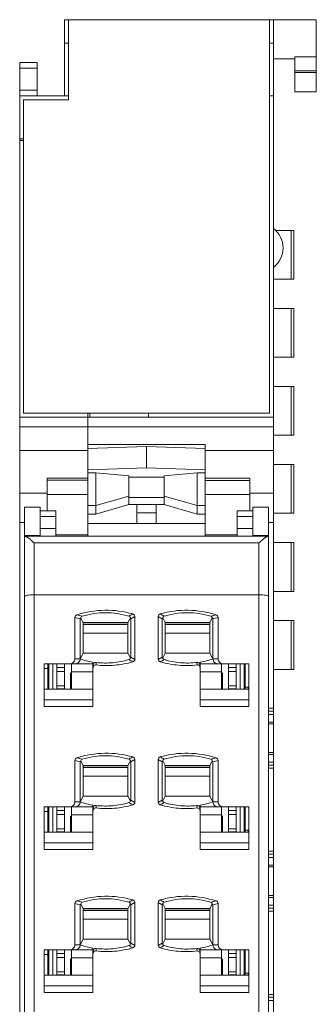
# Model space of a CAD drawing. Header units: inches. Extents: x 455 to 952, y 159 to 508.
# Tile 6 of 12: x 667 to 682, y 330 to 380. Entities that reach past the tile are written whole.
import ezdxf

# ---------------------------------------------------------------- set-up
doc = ezdxf.new("R2010")
doc.units = ezdxf.units.IN
doc.header["$LTSCALE"] = 23.1
doc.header["$MEASUREMENT"] = 0
doc.layers.get('0').update_dxf_attribs({"lineweight": 18})
for name, color, linetype, lineweight in [('1_12_1_1', 7, 'Continuous', 18), ('1_13_1_1', 7, 'Continuous', 18), ('1_14_1_1', 7, 'Continuous', 18), ('1_2', 7, 'Continuous', 18), ('1_20', 7, 'Continuous', 18), ('1_27', 7, 'Continuous', 18), ('1_28', 7, 'Continuous', 18), ('1_29', 7, 'Continuous', 18), ('1_30', 7, 'Continuous', 18), ('1_32', 7, 'Continuous', 18), ('1_33', 7, 'Continuous', 18), ('1_34', 7, 'Continuous', 18), ('1_42_1_1', 7, 'Continuous', 18), ('1_43_1', 7, 'Continuous', 18), ('1_44_1_1', 7, 'Continuous', 18), ('1_46', 7, 'Continuous', 18), ('1_47', 7, 'Continuous', 18), ('1_48', 7, 'Continuous', 18), ('1_49', 7, 'Continuous', 18), ('1_6', 7, 'Continuous', 18)]:
    doc.layers.add(name, color=color, linetype=linetype, lineweight=lineweight)

msp = doc.modelspace()

# ---------------------------------------------------------------- linework, layer by layer
at = {"color": 7, "linetype": 'Continuous'}
for p, q in [((669.403, 376.178), (669.403, 380.078)), ((669.403, 380.078), (682.303, 380.078)), ((669.603, 375.978), (669.603, 380.078)), ((679.903, 380.078), (679.903, 359.904)), ((680.103, 281.078), (680.103, 380.078)), ((682.303, 376.378), (682.303, 380.078)), ((669.603, 378.878), (669.403, 378.878)), ((680.103, 378.878), (679.903, 378.878)), ((680.103, 378.078), (681.203, 378.078)), ((681.203, 376.378), (681.203, 378.17)), ((681.203, 378.17), (682.303, 378.17)), ((667.103, 281.278), (667.103, 377.878)), ((668.003, 377.878), (667.103, 377.878)), ((668.003, 377.585), (667.103, 377.585)), ((668.003, 376.178), (668.003, 377.878)), ((681.203, 377.463), (682.303, 377.463)), ((682.303, 377.378), (681.203, 377.378)), ((668.003, 376.47), (667.103, 376.47)), ((669.603, 376.178), (667.103, 376.178)), ((667.303, 359.904), (667.303, 375.978)), ((667.303, 375.978), (669.603, 375.978)), ((680.103, 376.178), (679.903, 376.178)), ((682.303, 376.378), (681.203, 376.378)), ((667.103, 373.978), (667.303, 373.978)), ((667.303, 373.878), (667.103, 373.878)), ((679.903, 359.904), (667.303, 359.904)), ((670.603, 358.299), (670.603, 359.904)), ((670.703, 359.704), (670.703, 359.904)), ((673.703, 359.704), (673.703, 359.904)), ((667.103, 359.704), (680.103, 359.704)), ((667.103, 359.204), (680.103, 359.204)), ((667.103, 357.998), (670.603, 357.998)), ((676.603, 357.997), (680.103, 357.997)), ((668.503, 354.91), (668.503, 356.579)), ((668.503, 356.578), (670.603, 356.578)), ((668.503, 356.468), (670.603, 356.468)), ((676.603, 356.579), (678.903, 356.579)), ((676.603, 356.466), (678.903, 356.466)), ((678.903, 356.579), (678.903, 354.91)), ((668.503, 355.813), (667.103, 355.813)), ((678.903, 355.813), (680.103, 355.813)), ((668.503, 355.748), (670.603, 355.748)), ((676.603, 355.748), (678.903, 355.748)), ((667.353, 354.299), (667.103, 354.299)), ((679.853, 354.299), (680.103, 354.299)), ((680.103, 344.783), (679.853, 344.783)), ((679.853, 344.632), (680.103, 344.632)), ((679.853, 344.469), (680.103, 344.469)), ((680.103, 344.075), (679.853, 344.075)), ((680.103, 343.983), (679.853, 343.983)), ((680.103, 342.511), (679.853, 342.511)), ((679.853, 342.419), (680.103, 342.419)), ((680.103, 342.025), (679.853, 342.025)), ((679.853, 341.862), (680.103, 341.862)), ((680.103, 341.711), (679.853, 341.711)), ((680.103, 337.453), (679.853, 337.453)), ((679.853, 337.302), (680.103, 337.302)), ((679.853, 337.139), (680.103, 337.139)), ((680.103, 336.745), (679.853, 336.745)), ((680.103, 336.653), (679.853, 336.653)), ((680.103, 335.181), (679.853, 335.181)), ((679.853, 335.089), (680.103, 335.089)), ((680.103, 334.695), (679.853, 334.695)), ((679.853, 334.532), (680.103, 334.532)), ((680.103, 334.381), (679.853, 334.381)), ((680.103, 330.123), (679.853, 330.123)), ((679.853, 329.972), (680.103, 329.972)), ((679.853, 329.809), (680.103, 329.809))]:
    msp.add_line(p, q, dxfattribs=at)
msp.add_arc((679.353, 368.378), 1.25, 306.8699, 53.1301, dxfattribs=at)
at = {"layer": '1_12_1_1', "color": 7, "linetype": 'Continuous'}
for p, q in [((681.158, 357.278), (680.103, 357.278)), ((681.022, 354.778), (681.022, 357.278)), ((681.158, 357.278), (681.158, 354.778)), ((680.103, 354.778), (681.158, 354.778))]:
    msp.add_line(p, q, dxfattribs=at)
at = {"layer": '1_13_1_1', "color": 7, "linetype": 'Continuous'}
for p, q in [((681.158, 349.278), (680.103, 349.278)), ((681.022, 346.778), (681.022, 349.278)), ((681.158, 349.278), (681.158, 346.778)), ((680.103, 346.778), (681.158, 346.778))]:
    msp.add_line(p, q, dxfattribs=at)
at = {"layer": '1_14_1_1', "color": 7, "linetype": 'Continuous'}
for p, q in [((681.158, 369.278), (680.201, 369.278)), ((681.022, 366.778), (681.022, 369.278)), ((681.158, 369.278), (681.158, 366.778)), ((680.103, 366.778), (681.158, 366.778))]:
    msp.add_line(p, q, dxfattribs=at)
at = {"layer": '1_2', "color": 7, "linetype": 'Continuous'}
for p, q in [((676.853, 349.168), (674.553, 349.168)), ((677.803, 347.057), (677.803, 345.768)), ((677.803, 346.869), (678.203, 346.869)), ((678.203, 345.768), (678.203, 347.057)), ((678.203, 346.677), (677.803, 346.677)), ((677.803, 345.932), (678.203, 345.932)), ((678.203, 345.775), (677.803, 345.775))]:
    msp.add_line(p, q, dxfattribs=at)
at = {"layer": '1_20', "color": 7, "linetype": 'Continuous'}
for p, q in [((670.353, 341.747), (672.653, 341.747)), ((672.653, 341.301), (670.353, 341.301)), ((669.753, 339.727), (669.753, 338.438)), ((669.753, 339.328), (670.853, 339.328))]:
    msp.add_line(p, q, dxfattribs=at)
at = {"layer": '1_27', "color": 7, "linetype": 'Continuous'}
for p, q in [((667.353, 353.633), (667.353, 355.085)), ((668.153, 355.085), (667.353, 355.085)), ((668.153, 353.598), (668.153, 355.085)), ((668.153, 354.91), (668.953, 354.91)), ((668.953, 353.598), (668.953, 354.91)), ((678.253, 354.91), (678.253, 353.598)), ((678.253, 354.91), (679.053, 354.91)), ((679.053, 355.085), (679.053, 353.598)), ((679.053, 355.085), (679.853, 355.085)), ((679.853, 355.085), (679.853, 353.633)), ((668.153, 354.621), (668.953, 354.621)), ((678.253, 354.621), (679.053, 354.621)), ((668.953, 354), (668.153, 354)), ((679.053, 354), (678.253, 354)), ((667.353, 353.633), (667.357, 353.598)), ((668.153, 353.633), (667.353, 353.633)), ((668.953, 353.668), (670.603, 353.668)), ((676.603, 353.668), (678.253, 353.668)), ((679.053, 353.633), (679.853, 353.633)), ((679.85, 353.598), (679.853, 353.633)), ((668.353, 346.823), (668.603, 346.823)), ((668.553, 347.057), (668.553, 345.768)), ((678.653, 345.768), (678.653, 347.057)), ((678.653, 345.868), (678.853, 345.868)), ((678.803, 345.768), (678.803, 345.868)), ((668.553, 339.727), (668.553, 338.438)), ((678.653, 338.438), (678.653, 339.727)), ((668.353, 339.493), (668.603, 339.493)), ((678.653, 338.538), (678.853, 338.538)), ((678.803, 338.438), (678.803, 338.538)), ((668.353, 332.163), (668.603, 332.163)), ((668.553, 332.397), (668.553, 331.108)), ((678.653, 331.108), (678.653, 332.397)), ((678.653, 331.208), (678.853, 331.208)), ((678.803, 331.108), (678.803, 331.208))]:
    msp.add_line(p, q, dxfattribs=at)
at = {"layer": '1_28', "color": 7, "linetype": 'Continuous'}
for p, q in [((670.353, 349.077), (672.653, 349.077)), ((672.653, 348.631), (670.353, 348.631)), ((669.753, 347.057), (669.753, 345.768)), ((669.753, 346.658), (670.853, 346.658))]:
    msp.add_line(p, q, dxfattribs=at)
at = {"layer": '1_29', "color": 7, "linetype": 'Continuous'}
for p, q in [((674.553, 349.077), (676.853, 349.077)), ((676.853, 348.631), (674.553, 348.631)), ((677.453, 345.768), (677.453, 347.057)), ((676.353, 346.658), (677.453, 346.658))]:
    msp.add_line(p, q, dxfattribs=at)
at = {"layer": '1_30', "color": 7, "linetype": 'Continuous'}
for p, q in [((672.653, 349.168), (670.353, 349.168)), ((669.003, 345.768), (669.003, 347.057)), ((669.003, 346.869), (669.403, 346.869)), ((669.403, 345.768), (669.403, 347.057)), ((669.403, 346.677), (669.003, 346.677)), ((669.003, 345.932), (669.403, 345.932)), ((669.003, 345.775), (669.403, 345.775))]:
    msp.add_line(p, q, dxfattribs=at)
at = {"layer": '1_32', "color": 7, "linetype": 'Continuous'}
for p, q in [((674.553, 341.747), (676.853, 341.747)), ((676.853, 341.301), (674.553, 341.301)), ((677.453, 338.438), (677.453, 339.727)), ((676.353, 339.328), (677.453, 339.328))]:
    msp.add_line(p, q, dxfattribs=at)
at = {"layer": '1_33', "color": 7, "linetype": 'Continuous'}
for p, q in [((670.353, 334.417), (672.653, 334.417)), ((672.653, 333.971), (670.353, 333.971)), ((669.753, 332.397), (669.753, 331.108)), ((669.753, 331.998), (670.853, 331.998))]:
    msp.add_line(p, q, dxfattribs=at)
at = {"layer": '1_34', "color": 7, "linetype": 'Continuous'}
for p, q in [((674.553, 334.417), (676.853, 334.417)), ((676.853, 333.971), (674.553, 333.971)), ((677.453, 331.108), (677.453, 332.397)), ((676.353, 331.998), (677.453, 331.998))]:
    msp.add_line(p, q, dxfattribs=at)
at = {"layer": '1_42_1_1', "color": 7, "linetype": 'Continuous'}
for p, q in [((681.158, 361.278), (680.103, 361.278)), ((681.022, 358.778), (681.022, 361.278)), ((681.158, 361.278), (681.158, 358.778)), ((680.103, 358.778), (681.158, 358.778))]:
    msp.add_line(p, q, dxfattribs=at)
at = {"layer": '1_43_1', "color": 7, "linetype": 'Continuous'}
for p, q in [((681.158, 353.278), (680.103, 353.278)), ((681.022, 350.778), (681.022, 353.278)), ((681.158, 353.278), (681.158, 350.778)), ((680.103, 350.778), (681.158, 350.778))]:
    msp.add_line(p, q, dxfattribs=at)
at = {"layer": '1_44_1_1', "color": 7, "linetype": 'Continuous'}
for p, q in [((681.158, 365.278), (680.103, 365.278)), ((681.022, 362.778), (681.022, 365.278)), ((681.158, 365.278), (681.158, 362.778)), ((680.103, 362.778), (681.158, 362.778))]:
    msp.add_line(p, q, dxfattribs=at)
at = {"layer": '1_46', "color": 7, "linetype": 'Continuous'}
for p, q in [((676.853, 334.508), (674.553, 334.508)), ((677.803, 332.397), (677.803, 331.108)), ((677.803, 332.209), (678.203, 332.209)), ((678.203, 331.108), (678.203, 332.397)), ((678.203, 332.017), (677.803, 332.017)), ((677.803, 331.272), (678.203, 331.272)), ((678.203, 331.115), (677.803, 331.115))]:
    msp.add_line(p, q, dxfattribs=at)
at = {"layer": '1_47', "color": 7, "linetype": 'Continuous'}
for p, q in [((672.653, 334.508), (670.353, 334.508)), ((669.003, 331.108), (669.003, 332.397)), ((669.003, 332.209), (669.403, 332.209)), ((669.403, 331.108), (669.403, 332.397)), ((669.403, 332.017), (669.003, 332.017)), ((669.003, 331.272), (669.403, 331.272)), ((669.003, 331.115), (669.403, 331.115))]:
    msp.add_line(p, q, dxfattribs=at)
at = {"layer": '1_48', "color": 7, "linetype": 'Continuous'}
for p, q in [((676.853, 341.838), (674.553, 341.838)), ((677.803, 339.727), (677.803, 338.438)), ((678.203, 338.438), (678.203, 339.727)), ((677.803, 339.539), (678.203, 339.539)), ((678.203, 339.347), (677.803, 339.347)), ((677.803, 338.602), (678.203, 338.602)), ((678.203, 338.445), (677.803, 338.445))]:
    msp.add_line(p, q, dxfattribs=at)
at = {"layer": '1_49', "color": 7, "linetype": 'Continuous'}
for p, q in [((672.653, 341.838), (670.353, 341.838)), ((669.003, 338.438), (669.003, 339.727)), ((669.403, 338.438), (669.403, 339.727)), ((669.003, 339.539), (669.403, 339.539)), ((669.403, 339.347), (669.003, 339.347)), ((669.003, 338.602), (669.403, 338.602)), ((669.003, 338.445), (669.403, 338.445))]:
    msp.add_line(p, q, dxfattribs=at)
at = {"layer": '1_6', "color": 7, "linetype": 'Continuous'}
for p, q in [((670.603, 353.598), (670.603, 358.299)), ((670.603, 358.299), (676.603, 358.299)), ((673.603, 358.195), (670.603, 358.098)), ((673.603, 357.103), (673.603, 358.195)), ((676.603, 358.098), (673.603, 358.195)), ((676.603, 353.598), (676.603, 358.299)), ((673.603, 357.103), (670.603, 357.006)), ((671.003, 356.86), (670.603, 356.86)), ((671.003, 354.729), (671.003, 356.86)), ((672.703, 356.698), (671.003, 356.86)), ((676.603, 357.006), (673.603, 357.103)), ((676.203, 356.86), (674.503, 356.698)), ((676.203, 356.86), (676.203, 354.729)), ((676.603, 356.86), (676.203, 356.86)), ((672.703, 355.225), (672.703, 356.698)), ((672.703, 356.632), (674.503, 356.632)), ((674.503, 355.225), (674.503, 356.698)), ((672.703, 355.664), (671.003, 355.179)), ((674.503, 355.59), (672.703, 355.59)), ((676.203, 355.179), (674.503, 355.664)), ((671.003, 355.179), (670.603, 355.179)), ((671.003, 354.729), (672.703, 355.225)), ((674.503, 355.225), (672.703, 355.225)), ((673.103, 355.225), (673.103, 354.253)), ((674.103, 354.804), (673.103, 354.804)), ((674.103, 354.253), (674.103, 355.225)), ((674.503, 355.225), (676.203, 354.729)), ((676.603, 355.179), (676.203, 355.179)), ((670.603, 354.729), (671.003, 354.729)), ((676.203, 354.729), (676.603, 354.729)), ((676.603, 354.253), (670.603, 354.253)), ((667.353, 353.598), (679.853, 353.598)), ((667.353, 283.979), (667.353, 353.597)), ((679.853, 283.979), (679.853, 353.597)), ((667.853, 353.256), (667.853, 285.57)), ((679.353, 353.256), (667.853, 353.256)), ((679.353, 285.57), (679.353, 353.256)), ((679.353, 350.598), (667.853, 350.598)), ((669.937, 347.312), (669.937, 349.441)), ((669.937, 349.441), (670.203, 349.376)), ((670.203, 347.312), (670.203, 349.376)), ((670.24, 349.399), (670.353, 349.175)), ((672.653, 349.175), (672.774, 349.415)), ((672.803, 349.377), (673.003, 349.494)), ((672.803, 349.377), (672.803, 347.407)), ((673.003, 349.494), (673.003, 347.29)), ((674.203, 347.291), (674.203, 349.495)), ((674.203, 349.495), (674.403, 349.377)), ((674.403, 347.407), (674.403, 349.377)), ((674.433, 349.415), (674.553, 349.175)), ((676.853, 349.175), (676.967, 349.399)), ((677.003, 349.376), (677.27, 349.441)), ((677.003, 349.376), (677.003, 347.312)), ((677.27, 349.441), (677.27, 347.312)), ((670.353, 347.61), (670.353, 349.175)), ((672.653, 349.175), (670.353, 349.175)), ((672.653, 349.175), (672.653, 347.61)), ((674.553, 347.61), (674.553, 349.175)), ((674.553, 349.175), (676.853, 349.175)), ((676.853, 349.175), (676.853, 347.61)), ((669.937, 347.312), (670.203, 347.312)), ((670.353, 347.61), (670.203, 347.312)), ((670.353, 347.61), (672.653, 347.61)), ((672.774, 347.369), (672.653, 347.61)), ((673.003, 347.29), (672.803, 347.407)), ((674.403, 347.407), (674.203, 347.291)), ((674.553, 347.61), (674.433, 347.369)), ((674.553, 347.61), (676.853, 347.61)), ((677.003, 347.312), (676.853, 347.61)), ((677.003, 347.312), (677.27, 347.312)), ((668.353, 344.878), (668.353, 347.057)), ((668.353, 347.057), (670.853, 347.057)), ((668.603, 345.768), (668.603, 347.057)), ((668.803, 347.057), (668.803, 345.768)), ((670.853, 344.878), (670.853, 347.155)), ((670.855, 346.85), (670.857, 346.864)), ((670.862, 346.997), (670.858, 346.968)), ((670.858, 346.968), (670.858, 346.966)), ((670.86, 346.968), (670.86, 346.864)), ((671.014, 347.003), (671.022, 347.131)), ((676.195, 347.008), (676.183, 347.137)), ((676.337, 346.917), (676.351, 346.864)), ((676.35, 346.864), (676.352, 346.846)), ((676.353, 346.859), (676.353, 347.155)), ((676.353, 347.057), (678.853, 347.057)), ((676.353, 344.878), (676.353, 346.854)), ((678.403, 345.768), (678.403, 347.057)), ((678.603, 347.057), (678.603, 345.768)), ((678.853, 347.057), (678.853, 344.878)), ((669.703, 346.568), (669.753, 346.618)), ((669.703, 346.568), (669.703, 345.768)), ((669.753, 346.519), (669.703, 346.47)), ((677.453, 346.618), (677.503, 346.568)), ((677.503, 346.47), (677.453, 346.519)), ((677.503, 345.768), (677.503, 346.568)), ((670.853, 345.768), (668.353, 345.768)), ((669.703, 345.944), (669.753, 345.993)), ((678.853, 345.768), (676.353, 345.768)), ((677.453, 345.993), (677.503, 345.944)), ((670.853, 345.215), (668.353, 345.215)), ((678.853, 345.215), (676.353, 345.215)), ((670.853, 344.878), (668.353, 344.878)), ((678.853, 344.878), (676.353, 344.878)), ((672.803, 342.047), (673.003, 342.164)), ((673.003, 342.164), (673.003, 339.96)), ((674.203, 339.961), (674.203, 342.165)), ((674.203, 342.165), (674.403, 342.047)), ((669.937, 339.982), (669.937, 342.111)), ((669.937, 342.111), (670.203, 342.046)), ((670.203, 339.982), (670.203, 342.046)), ((670.24, 342.07), (670.353, 341.845)), ((670.353, 340.28), (670.353, 341.845)), ((672.653, 341.845), (670.353, 341.845)), ((672.653, 341.845), (672.774, 342.085)), ((672.653, 341.845), (672.653, 340.28)), ((672.803, 342.047), (672.803, 340.077)), ((674.403, 340.077), (674.403, 342.047)), ((674.433, 342.085), (674.553, 341.845)), ((674.553, 340.28), (674.553, 341.845)), ((674.553, 341.845), (676.853, 341.845)), ((676.853, 341.845), (676.967, 342.069)), ((676.853, 341.845), (676.853, 340.28)), ((677.003, 342.046), (677.27, 342.111)), ((677.003, 342.046), (677.003, 339.982)), ((677.27, 342.111), (677.27, 339.982)), ((670.353, 340.28), (670.203, 339.982)), ((670.353, 340.28), (672.653, 340.28)), ((672.774, 340.039), (672.653, 340.28)), ((674.553, 340.28), (674.433, 340.039)), ((674.553, 340.28), (676.853, 340.28)), ((677.003, 339.982), (676.853, 340.28)), ((668.353, 337.548), (668.353, 339.727)), ((668.353, 339.727), (670.853, 339.727)), ((668.603, 338.438), (668.603, 339.727)), ((668.803, 339.727), (668.803, 338.438)), ((669.937, 339.982), (670.203, 339.982)), ((670.853, 337.548), (670.853, 339.825)), ((670.862, 339.667), (670.858, 339.638)), ((670.858, 339.638), (670.858, 339.636)), ((670.86, 339.638), (670.86, 339.534)), ((671.014, 339.673), (671.022, 339.801)), ((673.003, 339.96), (672.803, 340.077)), ((674.403, 340.077), (674.203, 339.961)), ((676.195, 339.678), (676.183, 339.807)), ((676.353, 339.529), (676.353, 339.825)), ((678.853, 339.727), (676.353, 339.727)), ((677.003, 339.982), (677.27, 339.982)), ((678.403, 338.438), (678.403, 339.727)), ((678.603, 339.727), (678.603, 338.438)), ((678.853, 339.727), (678.853, 337.548)), ((669.703, 339.238), (669.753, 339.288)), ((669.703, 339.238), (669.703, 338.438)), ((669.753, 339.189), (669.703, 339.14)), ((670.855, 339.52), (670.857, 339.534)), ((676.337, 339.587), (676.351, 339.534)), ((676.35, 339.534), (676.352, 339.516)), ((676.353, 337.548), (676.353, 339.524)), ((677.453, 339.288), (677.503, 339.238)), ((677.503, 339.14), (677.453, 339.189)), ((677.503, 338.438), (677.503, 339.238)), ((669.703, 338.614), (669.753, 338.663)), ((677.453, 338.663), (677.503, 338.614)), ((670.853, 338.438), (668.353, 338.438)), ((678.853, 338.438), (676.353, 338.438)), ((670.853, 337.885), (668.353, 337.885)), ((678.853, 337.885), (676.353, 337.885)), ((670.853, 337.548), (668.353, 337.548)), ((678.853, 337.548), (676.353, 337.548)), ((669.937, 332.652), (669.937, 334.781)), ((669.937, 334.781), (670.203, 334.716)), ((670.203, 332.652), (670.203, 334.716)), ((670.24, 334.74), (670.353, 334.515)), ((672.653, 334.515), (672.774, 334.755)), ((672.803, 334.717), (673.003, 334.834)), ((672.803, 334.717), (672.803, 332.747)), ((673.003, 334.834), (673.003, 332.63)), ((674.203, 332.631), (674.203, 334.835)), ((674.203, 334.835), (674.403, 334.717)), ((674.403, 332.747), (674.403, 334.717)), ((674.433, 334.755), (674.553, 334.515)), ((676.853, 334.515), (676.967, 334.739)), ((677.003, 334.716), (677.27, 334.781)), ((677.003, 334.716), (677.003, 332.652)), ((677.27, 334.781), (677.27, 332.652)), ((670.353, 332.95), (670.353, 334.515)), ((672.653, 334.515), (670.353, 334.515)), ((672.653, 334.515), (672.653, 332.95)), ((674.553, 332.95), (674.553, 334.515)), ((674.553, 334.515), (676.853, 334.515)), ((676.853, 334.515), (676.853, 332.95)), ((669.937, 332.652), (670.203, 332.652)), ((670.353, 332.95), (670.203, 332.652)), ((670.353, 332.95), (672.653, 332.95)), ((672.774, 332.709), (672.653, 332.95)), ((673.003, 332.63), (672.803, 332.747)), ((674.403, 332.747), (674.203, 332.631)), ((674.553, 332.95), (674.433, 332.709)), ((674.553, 332.95), (676.853, 332.95)), ((677.003, 332.652), (676.853, 332.95)), ((677.003, 332.652), (677.27, 332.652)), ((668.353, 330.218), (668.353, 332.397)), ((668.353, 332.397), (670.853, 332.397)), ((668.603, 331.108), (668.603, 332.397)), ((668.803, 332.397), (668.803, 331.108)), ((670.853, 330.218), (670.853, 332.495)), ((670.855, 332.19), (670.857, 332.204)), ((670.862, 332.337), (670.858, 332.308)), ((670.858, 332.308), (670.858, 332.306)), ((670.86, 332.308), (670.86, 332.204)), ((671.014, 332.343), (671.022, 332.471)), ((676.195, 332.348), (676.183, 332.477)), ((676.337, 332.257), (676.351, 332.204)), ((676.35, 332.204), (676.352, 332.186)), ((676.353, 332.199), (676.353, 332.495)), ((678.853, 332.397), (676.353, 332.397)), ((676.353, 330.218), (676.353, 332.194)), ((678.403, 331.108), (678.403, 332.397)), ((678.603, 332.397), (678.603, 331.108)), ((678.853, 332.397), (678.853, 330.218)), ((669.703, 331.908), (669.753, 331.958)), ((669.703, 331.908), (669.703, 331.108)), ((669.753, 331.859), (669.703, 331.81)), ((677.453, 331.958), (677.503, 331.908)), ((677.503, 331.81), (677.453, 331.859)), ((677.503, 331.108), (677.503, 331.908)), ((670.853, 331.108), (668.353, 331.108)), ((669.703, 331.284), (669.753, 331.333)), ((678.853, 331.108), (676.353, 331.108)), ((677.453, 331.333), (677.503, 331.284)), ((670.853, 330.555), (668.353, 330.555)), ((678.853, 330.555), (676.353, 330.555)), ((670.853, 330.218), (668.353, 330.218)), ((678.853, 330.218), (676.353, 330.218))]:
    msp.add_line(p, q, dxfattribs=at)
for centre, radius, start, end in [((647.231, 252.908), 99.315, 76.56453, 76.72466), ((678.689, 339.257), 11.87, 119.1853, 120.2939), ((668.098, 338.537), 12.704, 59.713, 60.7483), ((700.231, 251.965), 100.291, 103.29321, 103.45176), ((671.499, 351.23), 4.126, 251.7063, 261.0037), ((677.922, 356.284), 10.41, 239.8992, 241.1692), ((669.322, 356.161), 10.284, 298.9803, 300.2625), ((675.708, 351.23), 4.126, 278.9967, 288.2943), ((676.151, 346.968), 0.196, 359.9316, 11.2851), ((647.231, 245.578), 99.315, 76.56453, 76.72466), ((678.689, 331.927), 11.87, 119.1853, 120.2939), ((668.098, 331.207), 12.704, 59.713, 60.7483), ((700.231, 244.635), 100.291, 103.29321, 103.45176), ((671.499, 343.9), 4.126, 251.7063, 261.0037), ((677.922, 348.954), 10.41, 239.8992, 241.1692), ((669.322, 348.831), 10.284, 298.9803, 300.2625), ((676.151, 339.638), 0.196, 359.9316, 11.2851), ((675.708, 343.9), 4.126, 278.9967, 288.2943), ((647.231, 238.248), 99.315, 76.56453, 76.72466), ((678.689, 324.597), 11.87, 119.1853, 120.2939), ((668.098, 323.877), 12.704, 59.713, 60.7483), ((700.231, 237.305), 100.291, 103.29321, 103.45176), ((671.499, 336.57), 4.126, 251.7063, 261.0037), ((677.922, 341.624), 10.41, 239.8992, 241.1692), ((669.322, 341.501), 10.284, 298.9803, 300.2625), ((675.708, 336.57), 4.126, 278.9967, 288.2943), ((676.151, 332.308), 0.196, 359.9316, 11.2851)]:
    msp.add_arc(centre, radius, start, end, dxfattribs=at)
for points, knots in [([(667.853, 353.256), (667.808, 353.299), (667.72, 353.379), (667.591, 353.484), (667.49, 353.554), (667.421, 353.588), (667.392, 353.598), (667.379, 353.598)], [0, 0, 0, 0, 0.1873184, 0.3578833, 0.4990194, 0.5525069, 0.5903335, 0.5903335, 0.5903335, 0.5903335]), ([(679.353, 353.256), (679.399, 353.299), (679.487, 353.379), (679.616, 353.484), (679.716, 353.554), (679.785, 353.588), (679.815, 353.598), (679.828, 353.598)], [0, 0, 0, 0, 0.1873198, 0.3578804, 0.4990126, 0.5525067, 0.5903409, 0.5903409, 0.5903409, 0.5903409]), ([(667.853, 350.598), (667.789, 350.598), (667.67, 350.594), (667.516, 350.579), (667.415, 350.558), (667.366, 350.537), (667.353, 350.523), (667.353, 350.516)], [0, 0, 0, 0, 0.1928202, 0.3562709, 0.4672725, 0.499276, 0.5176703, 0.5176703, 0.5176703, 0.5176703]), ([(679.853, 350.516), (679.853, 350.523), (679.841, 350.537), (679.792, 350.558), (679.691, 350.579), (679.536, 350.594), (679.417, 350.598), (679.353, 350.598)], [0, 0, 0, 0, 0.0183935, 0.050396, 0.1613998, 0.3248553, 0.5176704, 0.5176704, 0.5176704, 0.5176704]), ([(672.901, 349.62), (672.437, 349.754), (671.463, 349.884), (670.495, 349.719), (670.036, 349.569)], [0, 0, 0, 0, 1.452672, 2.905342, 2.905342, 2.905342, 2.905342]), ([(677.17, 349.569), (676.711, 349.719), (675.743, 349.884), (674.77, 349.754), (674.306, 349.62)], [0, 0, 0, 0, 1.452598, 2.905198, 2.905198, 2.905198, 2.905198]), ([(670.036, 349.569), (670.009, 349.56), (669.958, 349.528), (669.936, 349.469), (669.937, 349.441)], [0, 0, 0, 0, 0.0866371, 0.1727251, 0.1727251, 0.1727251, 0.1727251]), ([(670.24, 349.399), (670.234, 349.398), (670.219, 349.397), (670.204, 349.385), (670.203, 349.376)], [0, 0, 0, 0, 0.01981132, 0.04625929, 0.04625929, 0.04625929, 0.04625929]), ([(670.24, 349.399), (670.237, 349.418), (670.239, 349.466), (670.281, 349.497), (670.306, 349.505)], [0, 0, 0, 0, 0.0561297, 0.1368408, 0.1368408, 0.1368408, 0.1368408]), ([(670.306, 349.505), (670.693, 349.621), (671.504, 349.741), (672.315, 349.622), (672.701, 349.506)], [0, 0, 0, 0, 1.213604, 2.427209, 2.427209, 2.427209, 2.427209]), ([(672.701, 349.506), (672.724, 349.5), (672.762, 349.474), (672.773, 349.432), (672.774, 349.415)], [0, 0, 0, 0, 0.0723202, 0.1238918, 0.1238918, 0.1238918, 0.1238918]), ([(672.803, 349.377), (672.803, 349.388), (672.795, 349.405), (672.779, 349.413), (672.774, 349.415)], [0, 0, 0, 0, 0.03178692, 0.05082909, 0.05082909, 0.05082909, 0.05082909]), ([(673.003, 349.494), (673.003, 349.522), (672.98, 349.581), (672.928, 349.612), (672.901, 349.62)], [0, 0, 0, 0, 0.086616, 0.1735291, 0.1735291, 0.1735291, 0.1735291]), ([(674.306, 349.62), (674.279, 349.612), (674.227, 349.581), (674.204, 349.523), (674.203, 349.495)], [0, 0, 0, 0, 0.0863666, 0.1724005, 0.1724005, 0.1724005, 0.1724005]), ([(674.403, 349.377), (674.403, 349.388), (674.412, 349.405), (674.427, 349.413), (674.433, 349.415)], [0, 0, 0, 0, 0.03178435, 0.05082683, 0.05082683, 0.05082683, 0.05082683]), ([(674.433, 349.415), (674.434, 349.432), (674.445, 349.474), (674.482, 349.5), (674.505, 349.506)], [0, 0, 0, 0, 0.0517571, 0.1238967, 0.1238967, 0.1238967, 0.1238967]), ([(674.505, 349.506), (674.892, 349.622), (675.703, 349.741), (676.514, 349.621), (676.9, 349.505)], [0, 0, 0, 0, 1.213526, 2.427178, 2.427178, 2.427178, 2.427178]), ([(676.9, 349.505), (676.926, 349.497), (676.968, 349.466), (676.97, 349.417), (676.967, 349.399)], [0, 0, 0, 0, 0.0809039, 0.1367648, 0.1367648, 0.1367648, 0.1367648]), ([(677.003, 349.376), (677.002, 349.385), (676.988, 349.397), (676.973, 349.398), (676.967, 349.399)], [0, 0, 0, 0, 0.02647937, 0.04629173, 0.04629173, 0.04629173, 0.04629173]), ([(677.27, 349.441), (677.27, 349.469), (677.248, 349.528), (677.197, 349.56), (677.17, 349.569)], [0, 0, 0, 0, 0.0861328, 0.1727593, 0.1727593, 0.1727593, 0.1727593]), ([(669.937, 347.312), (669.937, 347.277), (669.919, 347.206), (669.829, 347.094), (669.719, 347.057), (669.65, 347.057)], [0, 0, 0, 0, 0.1067765, 0.2136327, 0.4245618, 0.4245618, 0.4245618, 0.4245618]), ([(669.916, 347.057), (669.986, 347.057), (670.096, 347.094), (670.186, 347.206), (670.203, 347.277), (670.203, 347.312)], [0, 0, 0, 0, 0.2109422, 0.3178077, 0.4245378, 0.4245378, 0.4245378, 0.4245378]), ([(672.702, 347.278), (672.431, 347.198), (671.872, 347.09), (671.303, 347.1), (671.023, 347.132)], [0, 0, 0, 0, 0.848107, 1.696149, 1.696149, 1.696149, 1.696149]), ([(672.774, 347.369), (672.773, 347.352), (672.761, 347.311), (672.724, 347.285), (672.702, 347.278)], [0, 0, 0, 0, 0.0517366, 0.123798, 0.123798, 0.123798, 0.123798]), ([(672.803, 347.407), (672.803, 347.4), (672.798, 347.383), (672.783, 347.373), (672.774, 347.369)], [0, 0, 0, 0, 0.02045372, 0.05090139, 0.05090139, 0.05090139, 0.05090139]), ([(672.903, 347.165), (672.93, 347.173), (672.981, 347.205), (673.003, 347.262), (673.003, 347.29)], [0, 0, 0, 0, 0.0859459, 0.1715399, 0.1715399, 0.1715399, 0.1715399]), ([(674.203, 347.291), (674.204, 347.262), (674.226, 347.204), (674.278, 347.173), (674.305, 347.164)], [0, 0, 0, 0, 0.0862564, 0.1727924, 0.1727924, 0.1727924, 0.1727924]), ([(674.403, 347.407), (674.403, 347.4), (674.408, 347.383), (674.424, 347.373), (674.433, 347.369)], [0, 0, 0, 0, 0.02039943, 0.05086197, 0.05086197, 0.05086197, 0.05086197]), ([(674.505, 347.278), (674.482, 347.285), (674.445, 347.311), (674.434, 347.352), (674.433, 347.369)], [0, 0, 0, 0, 0.0723248, 0.1238567, 0.1238567, 0.1238567, 0.1238567]), ([(676.184, 347.134), (676.043, 347.118), (675.761, 347.097), (675.196, 347.117), (674.776, 347.198), (674.505, 347.278)], [0, 0, 0, 0, 0.424268, 0.848483, 1.696184, 1.696184, 1.696184, 1.696184]), ([(677.003, 347.312), (677.003, 347.277), (677.021, 347.206), (677.111, 347.094), (677.221, 347.057), (677.29, 347.057)], [0, 0, 0, 0, 0.1067801, 0.2136407, 0.4245773, 0.4245773, 0.4245773, 0.4245773]), ([(677.557, 347.057), (677.487, 347.057), (677.377, 347.094), (677.287, 347.206), (677.27, 347.277), (677.27, 347.312)], [0, 0, 0, 0, 0.2109459, 0.3178127, 0.4245445, 0.4245445, 0.4245445, 0.4245445]), ([(671.023, 347.132), (671.013, 347.14), (670.987, 347.138), (670.946, 347.126), (670.905, 347.095), (670.874, 347.049), (670.866, 347.014), (670.862, 346.997)], [0, 0, 0, 0, 0.0356553, 0.0703113, 0.1306475, 0.1846338, 0.236375, 0.236375, 0.236375, 0.236375]), ([(670.907, 346.971), (670.921, 346.984), (670.955, 347.005), (670.995, 347.007), (671.015, 347.005)], [0, 0, 0, 0, 0.0584834, 0.1169768, 0.1169768, 0.1169768, 0.1169768]), ([(671.015, 347.005), (671.33, 346.971), (671.969, 346.96), (672.597, 347.077), (672.903, 347.165)], [0, 0, 0, 0, 0.952981, 1.90606, 1.90606, 1.90606, 1.90606]), ([(674.305, 347.164), (674.611, 347.077), (675.24, 346.96), (675.88, 346.971), (676.195, 347.005)], [0, 0, 0, 0, 0.954267, 1.908445, 1.908445, 1.908445, 1.908445]), ([(676.183, 347.137), (676.206, 347.14), (676.25, 347.134), (676.312, 347.089), (676.336, 347.038), (676.343, 347.006)], [0, 0, 0, 0, 0.0682728, 0.1264134, 0.2269334, 0.2269334, 0.2269334, 0.2269334]), ([(676.195, 347.005), (676.225, 347.007), (676.288, 346.996), (676.325, 346.944), (676.337, 346.917)], [0, 0, 0, 0, 0.0888716, 0.178176, 0.178176, 0.178176, 0.178176]), ([(670.036, 342.239), (670.009, 342.23), (669.958, 342.198), (669.936, 342.139), (669.937, 342.111)], [0, 0, 0, 0, 0.0866371, 0.1727251, 0.1727251, 0.1727251, 0.1727251]), ([(672.901, 342.29), (672.437, 342.424), (671.463, 342.554), (670.495, 342.389), (670.036, 342.239)], [0, 0, 0, 0, 1.452672, 2.905342, 2.905342, 2.905342, 2.905342]), ([(670.24, 342.07), (670.237, 342.088), (670.239, 342.136), (670.281, 342.167), (670.306, 342.175)], [0, 0, 0, 0, 0.0561297, 0.1368408, 0.1368408, 0.1368408, 0.1368408]), ([(670.306, 342.175), (670.693, 342.291), (671.504, 342.411), (672.315, 342.292), (672.701, 342.176)], [0, 0, 0, 0, 1.213604, 2.427209, 2.427209, 2.427209, 2.427209]), ([(672.701, 342.176), (672.724, 342.17), (672.762, 342.144), (672.773, 342.102), (672.774, 342.085)], [0, 0, 0, 0, 0.0723202, 0.1238918, 0.1238918, 0.1238918, 0.1238918]), ([(673.003, 342.164), (673.003, 342.192), (672.98, 342.251), (672.928, 342.282), (672.901, 342.29)], [0, 0, 0, 0, 0.086616, 0.1735291, 0.1735291, 0.1735291, 0.1735291]), ([(674.306, 342.29), (674.279, 342.282), (674.227, 342.251), (674.204, 342.193), (674.203, 342.165)], [0, 0, 0, 0, 0.0863666, 0.1724005, 0.1724005, 0.1724005, 0.1724005]), ([(677.17, 342.239), (676.711, 342.389), (675.743, 342.554), (674.77, 342.424), (674.306, 342.29)], [0, 0, 0, 0, 1.452598, 2.905198, 2.905198, 2.905198, 2.905198]), ([(674.433, 342.085), (674.434, 342.102), (674.445, 342.144), (674.482, 342.17), (674.505, 342.176)], [0, 0, 0, 0, 0.0517571, 0.1238967, 0.1238967, 0.1238967, 0.1238967]), ([(674.505, 342.176), (674.892, 342.292), (675.703, 342.411), (676.514, 342.291), (676.9, 342.175)], [0, 0, 0, 0, 1.213526, 2.427178, 2.427178, 2.427178, 2.427178]), ([(676.9, 342.175), (676.926, 342.167), (676.968, 342.136), (676.97, 342.087), (676.967, 342.069)], [0, 0, 0, 0, 0.0809039, 0.1367648, 0.1367648, 0.1367648, 0.1367648]), ([(677.27, 342.111), (677.27, 342.139), (677.248, 342.198), (677.197, 342.23), (677.17, 342.239)], [0, 0, 0, 0, 0.0861328, 0.1727593, 0.1727593, 0.1727593, 0.1727593]), ([(670.24, 342.07), (670.234, 342.068), (670.219, 342.067), (670.204, 342.055), (670.203, 342.046)], [0, 0, 0, 0, 0.01981132, 0.04625929, 0.04625929, 0.04625929, 0.04625929]), ([(672.803, 342.047), (672.803, 342.058), (672.795, 342.075), (672.779, 342.083), (672.774, 342.085)], [0, 0, 0, 0, 0.03178692, 0.05082909, 0.05082909, 0.05082909, 0.05082909]), ([(674.403, 342.047), (674.403, 342.058), (674.412, 342.075), (674.427, 342.083), (674.433, 342.085)], [0, 0, 0, 0, 0.03178435, 0.05082683, 0.05082683, 0.05082683, 0.05082683]), ([(677.003, 342.046), (677.002, 342.055), (676.988, 342.067), (676.973, 342.068), (676.967, 342.069)], [0, 0, 0, 0, 0.02647939, 0.04629175, 0.04629175, 0.04629175, 0.04629175]), ([(669.937, 339.982), (669.937, 339.947), (669.919, 339.876), (669.829, 339.764), (669.719, 339.727), (669.65, 339.727)], [0, 0, 0, 0, 0.1067767, 0.2136332, 0.4245627, 0.4245627, 0.4245627, 0.4245627]), ([(669.916, 339.727), (669.986, 339.727), (670.096, 339.764), (670.186, 339.876), (670.203, 339.947), (670.203, 339.982)], [0, 0, 0, 0, 0.2109423, 0.3178078, 0.424538, 0.424538, 0.424538, 0.424538]), ([(671.023, 339.802), (671.013, 339.81), (670.987, 339.808), (670.946, 339.796), (670.905, 339.765), (670.874, 339.719), (670.866, 339.684), (670.862, 339.667)], [0, 0, 0, 0, 0.0356553, 0.0703113, 0.1306475, 0.1846338, 0.236375, 0.236375, 0.236375, 0.236375]), ([(670.907, 339.641), (670.921, 339.654), (670.955, 339.675), (670.995, 339.677), (671.015, 339.675)], [0, 0, 0, 0, 0.0584834, 0.1169768, 0.1169768, 0.1169768, 0.1169768]), ([(671.015, 339.675), (671.33, 339.641), (671.969, 339.63), (672.597, 339.747), (672.903, 339.835)], [0, 0, 0, 0, 0.952981, 1.90606, 1.90606, 1.90606, 1.90606]), ([(672.702, 339.948), (672.431, 339.868), (671.872, 339.76), (671.303, 339.77), (671.023, 339.802)], [0, 0, 0, 0, 0.848107, 1.696149, 1.696149, 1.696149, 1.696149]), ([(672.774, 340.039), (672.773, 340.022), (672.761, 339.981), (672.724, 339.955), (672.702, 339.948)], [0, 0, 0, 0, 0.0517366, 0.123798, 0.123798, 0.123798, 0.123798]), ([(672.803, 340.077), (672.803, 340.07), (672.798, 340.053), (672.783, 340.043), (672.774, 340.039)], [0, 0, 0, 0, 0.02045372, 0.0509014, 0.0509014, 0.0509014, 0.0509014]), ([(672.903, 339.835), (672.93, 339.843), (672.981, 339.875), (673.003, 339.932), (673.003, 339.96)], [0, 0, 0, 0, 0.0859459, 0.1715399, 0.1715399, 0.1715399, 0.1715399]), ([(674.203, 339.961), (674.204, 339.932), (674.226, 339.874), (674.278, 339.843), (674.305, 339.834)], [0, 0, 0, 0, 0.0862564, 0.1727924, 0.1727924, 0.1727924, 0.1727924]), ([(674.305, 339.834), (674.611, 339.747), (675.24, 339.63), (675.88, 339.641), (676.195, 339.676)], [0, 0, 0, 0, 0.954267, 1.908445, 1.908445, 1.908445, 1.908445]), ([(674.403, 340.077), (674.403, 340.07), (674.408, 340.053), (674.424, 340.043), (674.433, 340.039)], [0, 0, 0, 0, 0.02039943, 0.05086197, 0.05086197, 0.05086197, 0.05086197]), ([(674.505, 339.948), (674.482, 339.955), (674.445, 339.981), (674.434, 340.022), (674.433, 340.039)], [0, 0, 0, 0, 0.0723248, 0.1238567, 0.1238567, 0.1238567, 0.1238567]), ([(676.184, 339.804), (676.043, 339.788), (675.761, 339.767), (675.196, 339.787), (674.776, 339.868), (674.505, 339.948)], [0, 0, 0, 0, 0.424268, 0.848483, 1.696184, 1.696184, 1.696184, 1.696184]), ([(676.183, 339.807), (676.206, 339.81), (676.25, 339.804), (676.312, 339.759), (676.336, 339.708), (676.343, 339.676)], [0, 0, 0, 0, 0.0682728, 0.1264134, 0.2269334, 0.2269334, 0.2269334, 0.2269334]), ([(676.195, 339.676), (676.225, 339.677), (676.288, 339.666), (676.325, 339.614), (676.337, 339.587)], [0, 0, 0, 0, 0.0888716, 0.178176, 0.178176, 0.178176, 0.178176]), ([(677.003, 339.982), (677.003, 339.947), (677.021, 339.876), (677.111, 339.764), (677.221, 339.727), (677.29, 339.727)], [0, 0, 0, 0, 0.1067801, 0.2136407, 0.4245772, 0.4245772, 0.4245772, 0.4245772]), ([(677.557, 339.727), (677.487, 339.727), (677.377, 339.764), (677.287, 339.876), (677.27, 339.947), (677.27, 339.982)], [0, 0, 0, 0, 0.2109459, 0.3178127, 0.4245445, 0.4245445, 0.4245445, 0.4245445]), ([(672.901, 334.96), (672.437, 335.094), (671.463, 335.224), (670.495, 335.059), (670.036, 334.909)], [0, 0, 0, 0, 1.452672, 2.905342, 2.905342, 2.905342, 2.905342]), ([(677.17, 334.909), (676.711, 335.059), (675.743, 335.224), (674.77, 335.094), (674.306, 334.96)], [0, 0, 0, 0, 1.452598, 2.905198, 2.905198, 2.905198, 2.905198]), ([(670.036, 334.909), (670.009, 334.9), (669.958, 334.868), (669.936, 334.809), (669.937, 334.781)], [0, 0, 0, 0, 0.0866371, 0.1727251, 0.1727251, 0.1727251, 0.1727251]), ([(670.24, 334.74), (670.234, 334.738), (670.219, 334.737), (670.204, 334.725), (670.203, 334.716)], [0, 0, 0, 0, 0.01981132, 0.04625929, 0.04625929, 0.04625929, 0.04625929]), ([(670.24, 334.74), (670.237, 334.758), (670.239, 334.806), (670.281, 334.837), (670.306, 334.845)], [0, 0, 0, 0, 0.0561297, 0.1368408, 0.1368408, 0.1368408, 0.1368408]), ([(670.306, 334.845), (670.693, 334.961), (671.504, 335.081), (672.315, 334.962), (672.701, 334.846)], [0, 0, 0, 0, 1.213604, 2.427209, 2.427209, 2.427209, 2.427209]), ([(672.701, 334.846), (672.724, 334.84), (672.762, 334.814), (672.773, 334.772), (672.774, 334.755)], [0, 0, 0, 0, 0.0723202, 0.1238918, 0.1238918, 0.1238918, 0.1238918]), ([(672.803, 334.717), (672.803, 334.728), (672.795, 334.745), (672.779, 334.753), (672.774, 334.755)], [0, 0, 0, 0, 0.03178692, 0.05082909, 0.05082909, 0.05082909, 0.05082909]), ([(673.003, 334.834), (673.003, 334.862), (672.98, 334.921), (672.928, 334.952), (672.901, 334.96)], [0, 0, 0, 0, 0.086616, 0.1735291, 0.1735291, 0.1735291, 0.1735291]), ([(674.306, 334.96), (674.279, 334.952), (674.227, 334.921), (674.204, 334.863), (674.203, 334.835)], [0, 0, 0, 0, 0.0863666, 0.1724005, 0.1724005, 0.1724005, 0.1724005]), ([(674.403, 334.717), (674.403, 334.728), (674.412, 334.745), (674.427, 334.753), (674.433, 334.755)], [0, 0, 0, 0, 0.03178435, 0.05082683, 0.05082683, 0.05082683, 0.05082683]), ([(674.433, 334.755), (674.434, 334.772), (674.445, 334.814), (674.482, 334.84), (674.505, 334.846)], [0, 0, 0, 0, 0.0517571, 0.1238967, 0.1238967, 0.1238967, 0.1238967]), ([(674.505, 334.846), (674.892, 334.962), (675.703, 335.081), (676.514, 334.961), (676.9, 334.845)], [0, 0, 0, 0, 1.213526, 2.427178, 2.427178, 2.427178, 2.427178]), ([(676.9, 334.845), (676.926, 334.837), (676.968, 334.806), (676.97, 334.757), (676.967, 334.739)], [0, 0, 0, 0, 0.0809039, 0.1367648, 0.1367648, 0.1367648, 0.1367648]), ([(677.003, 334.716), (677.002, 334.725), (676.988, 334.737), (676.973, 334.738), (676.967, 334.739)], [0, 0, 0, 0, 0.02647939, 0.04629175, 0.04629175, 0.04629175, 0.04629175]), ([(677.27, 334.781), (677.27, 334.809), (677.248, 334.868), (677.197, 334.9), (677.17, 334.909)], [0, 0, 0, 0, 0.0861328, 0.1727593, 0.1727593, 0.1727593, 0.1727593]), ([(669.937, 332.652), (669.937, 332.617), (669.919, 332.546), (669.829, 332.434), (669.719, 332.397), (669.65, 332.397)], [0, 0, 0, 0, 0.1067767, 0.2136332, 0.4245627, 0.4245627, 0.4245627, 0.4245627]), ([(669.916, 332.397), (669.986, 332.397), (670.096, 332.434), (670.186, 332.546), (670.203, 332.617), (670.203, 332.652)], [0, 0, 0, 0, 0.2109423, 0.3178078, 0.424538, 0.424538, 0.424538, 0.424538]), ([(672.702, 332.618), (672.431, 332.538), (671.872, 332.43), (671.303, 332.44), (671.023, 332.472)], [0, 0, 0, 0, 0.848107, 1.696149, 1.696149, 1.696149, 1.696149]), ([(672.774, 332.709), (672.773, 332.692), (672.761, 332.651), (672.724, 332.625), (672.702, 332.618)], [0, 0, 0, 0, 0.0517366, 0.123798, 0.123798, 0.123798, 0.123798]), ([(672.803, 332.747), (672.803, 332.74), (672.798, 332.723), (672.783, 332.713), (672.774, 332.709)], [0, 0, 0, 0, 0.02045372, 0.0509014, 0.0509014, 0.0509014, 0.0509014]), ([(672.903, 332.505), (672.93, 332.513), (672.981, 332.545), (673.003, 332.602), (673.003, 332.63)], [0, 0, 0, 0, 0.0859459, 0.1715399, 0.1715399, 0.1715399, 0.1715399]), ([(674.203, 332.631), (674.204, 332.602), (674.226, 332.544), (674.278, 332.513), (674.305, 332.504)], [0, 0, 0, 0, 0.0862564, 0.1727924, 0.1727924, 0.1727924, 0.1727924]), ([(674.403, 332.747), (674.403, 332.74), (674.408, 332.723), (674.424, 332.713), (674.433, 332.709)], [0, 0, 0, 0, 0.02039943, 0.05086197, 0.05086197, 0.05086197, 0.05086197]), ([(674.505, 332.618), (674.482, 332.625), (674.445, 332.651), (674.434, 332.692), (674.433, 332.709)], [0, 0, 0, 0, 0.0723248, 0.1238567, 0.1238567, 0.1238567, 0.1238567]), ([(676.184, 332.474), (676.043, 332.458), (675.761, 332.437), (675.196, 332.457), (674.776, 332.538), (674.505, 332.618)], [0, 0, 0, 0, 0.424268, 0.848483, 1.696184, 1.696184, 1.696184, 1.696184]), ([(677.003, 332.652), (677.003, 332.617), (677.021, 332.546), (677.111, 332.434), (677.221, 332.397), (677.29, 332.397)], [0, 0, 0, 0, 0.1067801, 0.2136407, 0.4245772, 0.4245772, 0.4245772, 0.4245772]), ([(677.557, 332.397), (677.487, 332.397), (677.377, 332.434), (677.287, 332.546), (677.27, 332.617), (677.27, 332.652)], [0, 0, 0, 0, 0.2109459, 0.3178127, 0.4245445, 0.4245445, 0.4245445, 0.4245445]), ([(671.023, 332.472), (671.013, 332.48), (670.987, 332.478), (670.946, 332.466), (670.905, 332.435), (670.874, 332.389), (670.866, 332.354), (670.862, 332.337)], [0, 0, 0, 0, 0.0356553, 0.0703113, 0.1306475, 0.1846338, 0.236375, 0.236375, 0.236375, 0.236375]), ([(670.907, 332.311), (670.921, 332.324), (670.955, 332.345), (670.995, 332.347), (671.015, 332.345)], [0, 0, 0, 0, 0.0584834, 0.1169768, 0.1169768, 0.1169768, 0.1169768]), ([(671.015, 332.345), (671.33, 332.311), (671.969, 332.3), (672.597, 332.417), (672.903, 332.505)], [0, 0, 0, 0, 0.952981, 1.90606, 1.90606, 1.90606, 1.90606]), ([(674.305, 332.504), (674.611, 332.417), (675.24, 332.3), (675.88, 332.311), (676.195, 332.346)], [0, 0, 0, 0, 0.954267, 1.908445, 1.908445, 1.908445, 1.908445]), ([(676.183, 332.477), (676.206, 332.48), (676.25, 332.474), (676.312, 332.429), (676.336, 332.379), (676.343, 332.346)], [0, 0, 0, 0, 0.0682728, 0.1264134, 0.2269334, 0.2269334, 0.2269334, 0.2269334]), ([(676.195, 332.346), (676.225, 332.347), (676.288, 332.336), (676.325, 332.284), (676.337, 332.257)], [0, 0, 0, 0, 0.0888716, 0.178176, 0.178176, 0.178176, 0.178176])]:
    msp.add_open_spline(points, degree=3, knots=knots, dxfattribs=at)
for points in [[(670.855, 346.864), (670.858, 346.904), (670.878, 346.943), (670.907, 346.971)], [(670.855, 339.534), (670.858, 339.574), (670.878, 339.613), (670.907, 339.641)], [(670.855, 332.204), (670.858, 332.244), (670.878, 332.283), (670.907, 332.311)]]:
    msp.add_open_spline(points, degree=3, dxfattribs=at)

doc.saveas('drawing.dxf')
